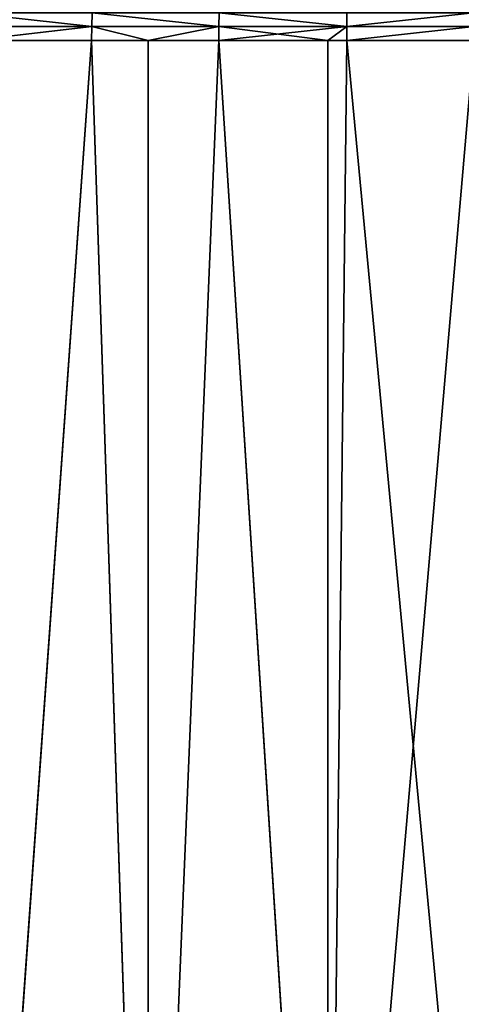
# Model space of a CAD drawing. Extents: x 1 to 183, y 3 to 451.
# Tile 226 of 256: x 81 to 95, y 355 to 386. Entities that reach past the tile are written whole.
import ezdxf

# ---------------------------------------------------------------- set-up
doc = ezdxf.new("R2010")
doc.units = 0
doc.header["$LTSCALE"] = 2.54
doc.layers.get('0').update_dxf_attribs({"color": 13, "linetype": 'CONTINUOUS'})

# ---------------------------------------------------------------- blocks, each defined once
blk = doc.blocks.new('DOZOWNIK_DO_MYD_A_FRIEGO_S')
at = {"color": 0}
for p, q in [((83.7, 386.428, 132.387), (83.683, 386, 132.5)), ((83.7, 386.428, 132.387), (83.683, 386, 132.5)), ((83.7, 386.428, 48.969), (83.683, 386, 48.856)), ((83.7, 386.428, 48.969), (83.683, 386, 48.856)), ((87.692, 386.428, 132.768), (87.686, 386, 132.883)), ((87.692, 386.428, 132.768), (87.686, 386, 132.883)), ((87.692, 386.428, 48.588), (87.686, 386, 48.473)), ((87.692, 386.428, 48.588), (87.686, 386, 48.473)), ((91.707, 386, 132.883), (91.702, 386.428, 132.768)), ((91.707, 386, 132.883), (91.702, 386.428, 132.768)), ((91.702, 386.428, 48.588), (91.707, 386, 48.473)), ((91.702, 386.428, 48.588), (91.707, 386, 48.473)), ((83.683, 386, 132.5), (79.735, 386, 131.739)), ((83.683, 386, 132.5), (79.735, 386, 131.739)), ((79.735, 386, 49.617), (83.683, 386, 48.856)), ((79.735, 386, 49.617), (83.683, 386, 48.856)), ((83.683, 386, 132.5), (79.893, 385.559, 131.817)), ((83.683, 386, 132.5), (79.893, 385.559, 131.817)), ((79.893, 385.559, 49.539), (83.683, 386, 48.856)), ((79.893, 385.559, 49.539), (83.683, 386, 48.856)), ((83.678, 385.559, 48.817), (83.683, 386, 48.856)), ((83.678, 385.559, 132.539), (83.683, 386, 132.5)), ((83.678, 385.559, 132.539), (83.683, 386, 132.5)), ((83.678, 385.559, 48.817), (83.683, 386, 48.856)), ((83.683, 386, 48.856), (85.463, 385.559, 48.599)), ((85.463, 385.559, 132.757), (83.683, 386, 132.5)), ((85.463, 385.559, 132.757), (83.683, 386, 132.5)), ((87.686, 386, 132.883), (83.683, 386, 132.5)), ((87.686, 386, 132.883), (83.683, 386, 132.5)), ((87.686, 386, 48.473), (83.683, 386, 48.856)), ((87.686, 386, 48.473), (83.683, 386, 48.856)), ((83.683, 386, 48.856), (85.463, 385.559, 48.599)), ((87.686, 386, 132.883), (85.463, 385.559, 132.757)), ((87.686, 386, 132.883), (85.463, 385.559, 132.757)), ((87.686, 386, 48.473), (85.463, 385.559, 48.599)), ((87.686, 386, 48.473), (85.463, 385.559, 48.599)), ((87.684, 385.559, 48.435), (87.686, 386, 48.473)), ((87.684, 385.559, 132.921), (87.686, 386, 132.883)), ((87.684, 385.559, 132.921), (87.686, 386, 132.883)), ((87.684, 385.559, 132.921), (91.707, 386, 132.883)), ((87.684, 385.559, 132.921), (91.707, 386, 132.883)), ((87.684, 385.559, 48.435), (87.686, 386, 48.473)), ((87.686, 386, 48.473), (91.11, 385.559, 48.411)), ((87.686, 386, 132.883), (91.707, 386, 132.883)), ((87.686, 386, 132.883), (91.707, 386, 132.883)), ((87.686, 386, 48.473), (91.11, 385.559, 48.411)), ((87.686, 386, 48.473), (91.707, 386, 48.473)), ((87.686, 386, 48.473), (91.707, 386, 48.473)), ((91.11, 385.559, 132.945), (91.707, 386, 132.883)), ((91.11, 385.559, 132.945), (91.707, 386, 132.883)), ((91.11, 385.559, 48.411), (91.707, 386, 48.473)), ((91.11, 385.559, 48.411), (91.707, 386, 48.473)), ((91.707, 386, 132.883), (95.71, 386, 132.5)), ((91.707, 386, 132.883), (95.71, 386, 132.5)), ((91.707, 386, 132.883), (91.709, 385.559, 132.921)), ((91.707, 386, 132.883), (91.709, 385.559, 132.921)), ((91.707, 386, 48.473), (91.709, 385.559, 48.435)), ((95.71, 386, 48.856), (91.707, 386, 48.473)), ((95.71, 386, 48.856), (91.707, 386, 48.473)), ((91.707, 386, 48.473), (91.709, 385.559, 48.435)), ((79.893, 332.219, 131.817), (83.678, 385.559, 132.539)), ((83.678, 385.559, 132.539), (79.893, 385.559, 131.817)), ((79.893, 332.219, 131.817), (83.678, 385.559, 132.539)), ((79.893, 332.219, 49.539), (83.678, 385.559, 48.817)), ((79.893, 385.559, 49.539), (83.678, 385.559, 48.817)), ((79.893, 332.219, 49.539), (83.678, 385.559, 48.817)), ((83.678, 385.559, 132.539), (79.893, 385.559, 131.817)), ((79.893, 385.559, 49.539), (83.678, 385.559, 48.817)), ((85.463, 332.219, 132.757), (83.678, 385.559, 132.539)), ((85.463, 332.219, 132.757), (83.678, 385.559, 132.539)), ((85.463, 385.559, 132.757), (83.678, 385.559, 132.539)), ((83.678, 385.559, 48.817), (85.463, 332.219, 48.599)), ((83.678, 385.559, 48.817), (85.463, 332.219, 48.599)), ((83.678, 385.559, 48.817), (85.463, 385.559, 48.599)), ((83.678, 385.559, 48.817), (85.463, 385.559, 48.599)), ((85.463, 385.559, 132.757), (83.678, 385.559, 132.539)), ((85.463, 332.219, 132.757), (85.463, 385.559, 132.757)), ((85.463, 332.219, 132.757), (85.463, 385.559, 132.757)), ((85.463, 332.219, 132.757), (87.684, 385.559, 132.921)), ((87.684, 385.559, 132.921), (85.463, 385.559, 132.757)), ((85.463, 332.219, 132.757), (87.684, 385.559, 132.921)), ((85.463, 332.219, 48.599), (87.684, 385.559, 48.435)), ((85.463, 385.559, 48.599), (85.463, 332.219, 48.599)), ((85.463, 385.559, 48.599), (85.463, 332.219, 48.599)), ((85.463, 385.559, 48.599), (87.684, 385.559, 48.435)), ((85.463, 332.219, 48.599), (87.684, 385.559, 48.435)), ((87.684, 385.559, 132.921), (85.463, 385.559, 132.757)), ((85.463, 385.559, 48.599), (87.684, 385.559, 48.435)), ((91.11, 332.219, 132.945), (87.684, 385.559, 132.921)), ((91.11, 332.219, 132.945), (87.684, 385.559, 132.921)), ((91.11, 385.559, 132.945), (87.684, 385.559, 132.921)), ((87.684, 385.559, 48.435), (91.11, 332.219, 48.411)), ((87.684, 385.559, 48.435), (91.11, 332.219, 48.411)), ((87.684, 385.559, 48.435), (91.11, 385.559, 48.411)), ((87.684, 385.559, 48.435), (91.11, 385.559, 48.411)), ((91.11, 385.559, 132.945), (87.684, 385.559, 132.921)), ((91.11, 332.219, 132.945), (91.11, 385.559, 132.945)), ((91.11, 332.219, 132.945), (91.11, 385.559, 132.945)), ((91.11, 332.219, 132.945), (91.709, 385.559, 132.921)), ((91.709, 385.559, 132.921), (91.11, 385.559, 132.945)), ((91.11, 332.219, 132.945), (91.709, 385.559, 132.921)), ((91.11, 332.219, 48.411), (95.715, 385.559, 48.817)), ((91.11, 332.219, 48.411), (95.715, 385.559, 48.817)), ((91.11, 332.219, 48.411), (91.709, 385.559, 48.435)), ((91.11, 385.559, 48.411), (91.11, 332.219, 48.411)), ((91.11, 385.559, 48.411), (91.11, 332.219, 48.411)), ((91.11, 385.559, 48.411), (91.709, 385.559, 48.435)), ((91.11, 332.219, 48.411), (91.709, 385.559, 48.435)), ((91.709, 385.559, 132.921), (91.11, 385.559, 132.945)), ((91.11, 385.559, 48.411), (91.709, 385.559, 48.435)), ((96.731, 332.219, 132.38), (91.709, 385.559, 132.921)), ((96.731, 332.219, 132.38), (91.709, 385.559, 132.921)), ((95.715, 385.559, 132.539), (91.709, 385.559, 132.921)), ((91.709, 385.559, 48.435), (95.715, 385.559, 48.817)), ((95.715, 385.559, 132.539), (91.709, 385.559, 132.921)), ((91.709, 385.559, 48.435), (95.715, 385.559, 48.817))]:
    blk.add_line(p, q, dxfattribs=at)
mesh = blk.add_polyface(dxfattribs=at)
corners = [(83.683, 386, 132.5), (79.762, 386.428, 131.628), (79.735, 386, 131.739), (83.7, 386.428, 132.387)]
mesh.append_faces([[corners[k] for k in face] for face in [(0, 1, 2), (1, 0, 3)]], dxfattribs={"vtx0": -1, "color": 0})
mesh = blk.add_polyface(dxfattribs=at)
corners = [(79.762, 386.428, 49.728), (83.683, 386, 48.856), (79.735, 386, 49.617), (83.7, 386.428, 48.969)]
mesh.append_faces([[corners[k] for k in face] for face in [(0, 1, 2), (1, 0, 3)]], dxfattribs={"vtx0": -1, "color": 0})
mesh = blk.add_polyface(dxfattribs=at)
corners = [(87.686, 386, 132.883), (83.7, 386.428, 132.387), (83.683, 386, 132.5), (87.692, 386.428, 132.768)]
mesh.append_faces([[corners[k] for k in face] for face in [(0, 1, 2), (1, 0, 3)]], dxfattribs={"vtx0": -1, "color": 0})
mesh = blk.add_polyface(dxfattribs=at)
corners = [(83.7, 386.428, 48.969), (87.686, 386, 48.473), (83.683, 386, 48.856), (87.692, 386.428, 48.588)]
mesh.append_faces([[corners[k] for k in face] for face in [(0, 1, 2), (1, 0, 3)]], dxfattribs={"vtx0": -1, "color": 0})
mesh = blk.add_polyface(dxfattribs=at)
corners = [(91.707, 386, 132.883), (87.692, 386.428, 132.768), (87.686, 386, 132.883), (91.702, 386.428, 132.768)]
mesh.append_faces([[corners[k] for k in face] for face in [(0, 1, 2), (1, 0, 3)]], dxfattribs={"vtx0": -1, "color": 0})
mesh = blk.add_polyface(dxfattribs=at)
corners = [(87.692, 386.428, 48.588), (91.707, 386, 48.473), (87.686, 386, 48.473), (91.702, 386.428, 48.588)]
mesh.append_faces([[corners[k] for k in face] for face in [(0, 1, 2), (1, 0, 3)]], dxfattribs={"vtx0": -1, "color": 0})
mesh = blk.add_polyface(dxfattribs=at)
corners = [(91.707, 386, 132.883), (95.693, 386.428, 132.387), (91.702, 386.428, 132.768), (95.71, 386, 132.5)]
mesh.append_faces([[corners[k] for k in face] for face in [(0, 1, 2), (1, 0, 3)]], dxfattribs={"vtx0": -1, "color": 0})
mesh = blk.add_polyface(dxfattribs=at)
corners = [(95.693, 386.428, 48.969), (91.707, 386, 48.473), (91.702, 386.428, 48.588), (95.71, 386, 48.856)]
mesh.append_faces([[corners[k] for k in face] for face in [(0, 1, 2), (1, 0, 3)]], dxfattribs={"vtx0": -1, "color": 0})
mesh = blk.add_polyface(dxfattribs=at)
corners = [(83.683, 386, 132.5), (79.735, 386, 131.739), (79.893, 385.559, 131.817)]
mesh.append_faces([[corners[k] for k in face] for face in [(0, 1, 2)]], dxfattribs={"color": 0})
mesh = blk.add_polyface(dxfattribs=at)
corners = [(83.683, 386, 48.856), (79.893, 385.559, 49.539), (79.735, 386, 49.617)]
mesh.append_faces([[corners[k] for k in face] for face in [(0, 1, 2)]], dxfattribs={"color": 0})
mesh = blk.add_polyface(dxfattribs=at)
corners = [(83.683, 386, 132.5), (79.893, 385.559, 131.817), (83.678, 385.559, 132.539)]
mesh.append_faces([[corners[k] for k in face] for face in [(0, 1, 2)]], dxfattribs={"color": 0})
mesh = blk.add_polyface(dxfattribs=at)
corners = [(83.683, 386, 48.856), (83.678, 385.559, 48.817), (79.893, 385.559, 49.539)]
mesh.append_faces([[corners[k] for k in face] for face in [(0, 1, 2)]], dxfattribs={"color": 0})
mesh = blk.add_polyface(dxfattribs=at)
corners = [(85.463, 385.559, 48.599), (83.678, 385.559, 48.817), (83.683, 386, 48.856)]
mesh.append_faces([[corners[k] for k in face] for face in [(0, 1, 2)]], dxfattribs={"color": 0})
mesh = blk.add_polyface(dxfattribs=at)
corners = [(85.463, 385.559, 132.757), (83.683, 386, 132.5), (83.678, 385.559, 132.539)]
mesh.append_faces([[corners[k] for k in face] for face in [(0, 1, 2)]], dxfattribs={"color": 0})
mesh = blk.add_polyface(dxfattribs=at)
corners = [(87.686, 386, 132.883), (83.683, 386, 132.5), (85.463, 385.559, 132.757)]
mesh.append_faces([[corners[k] for k in face] for face in [(0, 1, 2)]], dxfattribs={"color": 0})
mesh = blk.add_polyface(dxfattribs=at)
corners = [(87.686, 386, 48.473), (85.463, 385.559, 48.599), (83.683, 386, 48.856)]
mesh.append_faces([[corners[k] for k in face] for face in [(0, 1, 2)]], dxfattribs={"color": 0})
mesh = blk.add_polyface(dxfattribs=at)
corners = [(87.686, 386, 132.883), (85.463, 385.559, 132.757), (87.684, 385.559, 132.921)]
mesh.append_faces([[corners[k] for k in face] for face in [(0, 1, 2)]], dxfattribs={"color": 0})
mesh = blk.add_polyface(dxfattribs=at)
corners = [(87.686, 386, 48.473), (87.684, 385.559, 48.435), (85.463, 385.559, 48.599)]
mesh.append_faces([[corners[k] for k in face] for face in [(0, 1, 2)]], dxfattribs={"color": 0})
mesh = blk.add_polyface(dxfattribs=at)
corners = [(91.11, 385.559, 48.411), (87.684, 385.559, 48.435), (87.686, 386, 48.473)]
mesh.append_faces([[corners[k] for k in face] for face in [(0, 1, 2)]], dxfattribs={"color": 0})
mesh = blk.add_polyface(dxfattribs=at)
corners = [(91.707, 386, 132.883), (87.686, 386, 132.883), (87.684, 385.559, 132.921)]
mesh.append_faces([[corners[k] for k in face] for face in [(0, 1, 2)]], dxfattribs={"color": 0})
mesh = blk.add_polyface(dxfattribs=at)
corners = [(91.707, 386, 132.883), (87.684, 385.559, 132.921), (91.11, 385.559, 132.945)]
mesh.append_faces([[corners[k] for k in face] for face in [(0, 1, 2)]], dxfattribs={"color": 0})
mesh = blk.add_polyface(dxfattribs=at)
corners = [(91.707, 386, 48.473), (91.11, 385.559, 48.411), (87.686, 386, 48.473)]
mesh.append_faces([[corners[k] for k in face] for face in [(0, 1, 2)]], dxfattribs={"color": 0})
mesh = blk.add_polyface(dxfattribs=at)
corners = [(91.709, 385.559, 132.921), (91.707, 386, 132.883), (91.11, 385.559, 132.945)]
mesh.append_faces([[corners[k] for k in face] for face in [(0, 1, 2)]], dxfattribs={"color": 0})
mesh = blk.add_polyface(dxfattribs=at)
corners = [(91.709, 385.559, 48.435), (91.11, 385.559, 48.411), (91.707, 386, 48.473)]
mesh.append_faces([[corners[k] for k in face] for face in [(0, 1, 2)]], dxfattribs={"color": 0})
mesh = blk.add_polyface(dxfattribs=at)
corners = [(91.709, 385.559, 132.921), (95.71, 386, 132.5), (91.707, 386, 132.883), (95.715, 385.559, 132.539)]
mesh.append_faces([[corners[k] for k in face] for face in [(0, 1, 2), (1, 0, 3)]], dxfattribs={"vtx0": -1, "color": 0})
mesh = blk.add_polyface(dxfattribs=at)
corners = [(95.71, 386, 48.856), (91.709, 385.559, 48.435), (91.707, 386, 48.473), (95.715, 385.559, 48.817)]
mesh.append_faces([[corners[k] for k in face] for face in [(0, 1, 2), (1, 0, 3)]], dxfattribs={"vtx0": -1, "color": 0})
mesh = blk.add_polyface(dxfattribs=at)
corners = [(83.678, 385.559, 132.539), (79.893, 385.559, 131.817), (79.893, 332.219, 131.817)]
mesh.append_faces([[corners[k] for k in face] for face in [(0, 1, 2)]], dxfattribs={"color": 0})
mesh = blk.add_polyface(dxfattribs=at)
corners = [(85.463, 332.219, 132.757), (83.678, 385.559, 132.539), (79.893, 332.219, 131.817)]
mesh.append_faces([[corners[k] for k in face] for face in [(0, 1, 2)]], dxfattribs={"color": 0})
mesh = blk.add_polyface(dxfattribs=at)
corners = [(85.463, 332.219, 48.599), (79.893, 332.219, 49.539), (83.678, 385.559, 48.817)]
mesh.append_faces([[corners[k] for k in face] for face in [(0, 1, 2)]], dxfattribs={"color": 0})
mesh = blk.add_polyface(dxfattribs=at)
corners = [(83.678, 385.559, 48.817), (79.893, 332.219, 49.539), (79.893, 385.559, 49.539)]
mesh.append_faces([[corners[k] for k in face] for face in [(0, 1, 2)]], dxfattribs={"color": 0})
mesh = blk.add_polyface(dxfattribs=at)
corners = [(85.463, 385.559, 132.757), (83.678, 385.559, 132.539), (85.463, 332.219, 132.757)]
mesh.append_faces([[corners[k] for k in face] for face in [(0, 1, 2)]], dxfattribs={"color": 0})
mesh = blk.add_polyface(dxfattribs=at)
corners = [(85.463, 332.219, 48.599), (83.678, 385.559, 48.817), (85.463, 385.559, 48.599)]
mesh.append_faces([[corners[k] for k in face] for face in [(0, 1, 2)]], dxfattribs={"color": 0})
mesh = blk.add_polyface(dxfattribs=at)
corners = [(87.684, 385.559, 132.921), (85.463, 385.559, 132.757), (85.463, 332.219, 132.757)]
mesh.append_faces([[corners[k] for k in face] for face in [(0, 1, 2)]], dxfattribs={"color": 0})
mesh = blk.add_polyface(dxfattribs=at)
corners = [(91.11, 332.219, 132.945), (87.684, 385.559, 132.921), (85.463, 332.219, 132.757)]
mesh.append_faces([[corners[k] for k in face] for face in [(0, 1, 2)]], dxfattribs={"color": 0})
mesh = blk.add_polyface(dxfattribs=at)
corners = [(91.11, 332.219, 48.411), (85.463, 332.219, 48.599), (87.684, 385.559, 48.435)]
mesh.append_faces([[corners[k] for k in face] for face in [(0, 1, 2)]], dxfattribs={"color": 0})
mesh = blk.add_polyface(dxfattribs=at)
corners = [(87.684, 385.559, 48.435), (85.463, 332.219, 48.599), (85.463, 385.559, 48.599)]
mesh.append_faces([[corners[k] for k in face] for face in [(0, 1, 2)]], dxfattribs={"color": 0})
mesh = blk.add_polyface(dxfattribs=at)
corners = [(91.11, 385.559, 132.945), (87.684, 385.559, 132.921), (91.11, 332.219, 132.945)]
mesh.append_faces([[corners[k] for k in face] for face in [(0, 1, 2)]], dxfattribs={"color": 0})
mesh = blk.add_polyface(dxfattribs=at)
corners = [(91.11, 332.219, 48.411), (87.684, 385.559, 48.435), (91.11, 385.559, 48.411)]
mesh.append_faces([[corners[k] for k in face] for face in [(0, 1, 2)]], dxfattribs={"color": 0})
mesh = blk.add_polyface(dxfattribs=at)
corners = [(91.709, 385.559, 132.921), (91.11, 385.559, 132.945), (91.11, 332.219, 132.945)]
mesh.append_faces([[corners[k] for k in face] for face in [(0, 1, 2)]], dxfattribs={"color": 0})
mesh = blk.add_polyface(dxfattribs=at)
corners = [(96.731, 332.219, 132.38), (91.709, 385.559, 132.921), (91.11, 332.219, 132.945)]
mesh.append_faces([[corners[k] for k in face] for face in [(0, 1, 2)]], dxfattribs={"color": 0})
mesh = blk.add_polyface(dxfattribs=at)
corners = [(96.731, 332.219, 48.976), (91.11, 332.219, 48.411), (95.715, 385.559, 48.817)]
mesh.append_faces([[corners[k] for k in face] for face in [(0, 1, 2)]], dxfattribs={"color": 0})
mesh = blk.add_polyface(dxfattribs=at)
corners = [(95.715, 385.559, 48.817), (91.11, 332.219, 48.411), (91.709, 385.559, 48.435)]
mesh.append_faces([[corners[k] for k in face] for face in [(0, 1, 2)]], dxfattribs={"color": 0})
mesh = blk.add_polyface(dxfattribs=at)
corners = [(91.709, 385.559, 48.435), (91.11, 332.219, 48.411), (91.11, 385.559, 48.411)]
mesh.append_faces([[corners[k] for k in face] for face in [(0, 1, 2)]], dxfattribs={"color": 0})
mesh = blk.add_polyface(dxfattribs=at)
corners = [(96.731, 332.219, 132.38), (95.715, 385.559, 132.539), (91.709, 385.559, 132.921)]
mesh.append_faces([[corners[k] for k in face] for face in [(0, 1, 2)]], dxfattribs={"color": 0})

msp = doc.modelspace()

# ---------------------------------------------------------------- block references
at = {"color": 0}
msp.add_blockref('DOZOWNIK_DO_MYD_A_FRIEGO_S', (0, 0), dxfattribs=at)

doc.saveas('drawing.dxf')
